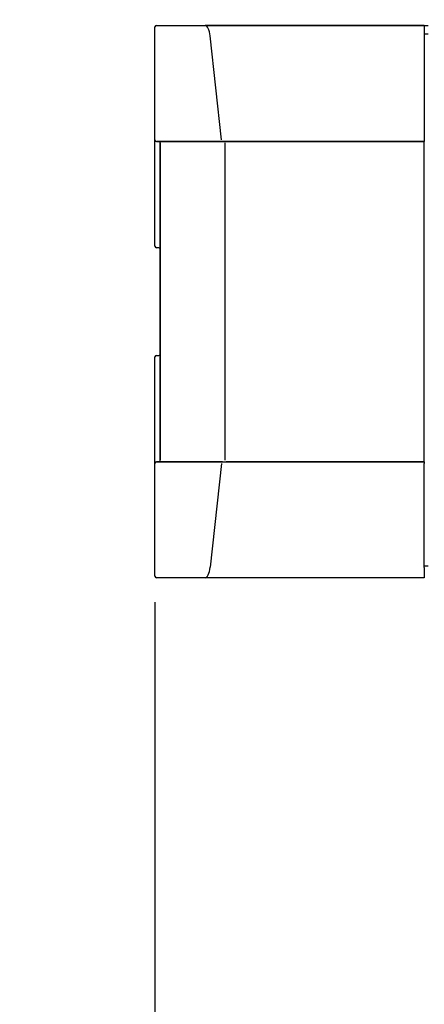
# Model space of a CAD drawing. Header units: millimetres. Extents: x -241 to 2698, y 66 to 2144.
# Tile 36 of 45: x 1180 to 1320, y 1228 to 1570. Entities that reach past the tile are written whole.
import ezdxf

# ---------------------------------------------------------------- set-up
doc = ezdxf.new("R2010")
doc.units = ezdxf.units.MM
doc.dimstyles.get("Standard").update_dxf_attribs({"dimtxt": 20, "dimasz": 10, "dimexe": 9, "dimexo": 9, "dimgap": 10, "dimtad": 0, "dimtih": 1, "dimtoh": 1, "dimdsep": 46, "dimtxsty": 'Standard', "dimcen": 0.09, "dimadec": 0, "dimazin": 0, "dimtfac": 1, "dimtofl": 0, "dimtmove": 0, "dimatfit": 3, "dimfxl": 0, "dimtolj": 1, "dimtzin": 0, "dimarcsym": 0})

# ---------------------------------------------------------------- blocks, each defined once
blk = doc.blocks.new('*D9')
at = {"color": 0, "lineweight": -2}
for p, q in [((851.42, 1694.59), (1066.31, 1694.59)), ((1057.31, 1684.59), (1057.31, 1366.76)), ((1057.31, 1008.94), (1057.31, 1326.76)), ((1474.71, 998.94), (1048.31, 998.94))]:
    blk.add_line(p, q, dxfattribs=at)
at = {"color": 0, "lineweight": 18}
for points in [[(1055.64, 1684.59), (1058.98, 1684.59), (1057.31, 1694.59)], [(1055.64, 1008.94), (1058.98, 1008.94), (1057.31, 998.94)]]:
    blk.add_solid(points, dxfattribs=at)
at = {"layer": 'Defpoints', "color": 0, "lineweight": 18}
for p in [(842.42, 1694.59), (1057.31, 1694.59), (1483.71, 998.94)]:
    blk.add_point(p, dxfattribs=at)
at = {"color": 0, "lineweight": 18, "insert": (1057.31, 1346.76), "char_height": 20, "attachment_point": 5}
blk.add_mtext('\\A1;695', dxfattribs=at)
blk = doc.blocks.new('*D15')
at = {"color": 0, "lineweight": -2}
for p, q in [((1484.86, 1654.05), (1484.86, 869.52)), ((1226.71, 1367.55), (1226.71, 869.52)), ((1236.71, 878.52), (1319.12, 878.52)), ((1474.86, 878.52), (1392.46, 878.52))]:
    blk.add_line(p, q, dxfattribs=at)
at = {"color": 0, "lineweight": 18}
for points in [[(1236.71, 880.19), (1236.71, 876.86), (1226.71, 878.52)], [(1474.86, 880.19), (1474.86, 876.86), (1484.86, 878.52)]]:
    blk.add_solid(points, dxfattribs=at)
at = {"layer": 'Defpoints', "color": 0, "lineweight": 18}
for p in [(1484.86, 1663.05), (1226.71, 1376.55), (1484.86, 878.52)]:
    blk.add_point(p, dxfattribs=at)
at = {"color": 0, "lineweight": 18, "insert": (1355.79, 878.52), "char_height": 20, "attachment_point": 5}
blk.add_mtext('\\A1;258', dxfattribs=at)
blk = doc.blocks.new('*D16')
at = {"color": 0, "lineweight": -2}
for p, q in [((1226.71, 1367.55), (1226.71, 825.55)), ((1819.71, 1367.55), (1819.71, 825.55)), ((1236.71, 834.55), (1486.55, 834.55)), ((1809.71, 834.55), (1559.88, 834.55))]:
    blk.add_line(p, q, dxfattribs=at)
at = {"color": 0, "lineweight": 18}
for points in [[(1236.71, 836.22), (1236.71, 832.89), (1226.71, 834.55)], [(1809.71, 836.22), (1809.71, 832.89), (1819.71, 834.55)]]:
    blk.add_solid(points, dxfattribs=at)
at = {"layer": 'Defpoints', "color": 0, "lineweight": 18}
for p in [(1226.71, 1376.55), (1819.71, 1376.55), (1226.71, 834.55)]:
    blk.add_point(p, dxfattribs=at)
at = {"color": 0, "lineweight": 18, "insert": (1523.21, 834.55), "char_height": 20, "attachment_point": 5}
blk.add_mtext('\\A1;593', dxfattribs=at)

msp = doc.modelspace()

# ---------------------------------------------------------------- linework, layer by layer
for p, q in [((1227.211, 1568.05), (1244.153, 1568.05)), ((1227.215, 1568.05), (1244.681, 1568.05)), ((1244.681, 1568.05), (1320.415, 1568.05)), ((1320.415, 1568.05), (1244.686, 1568.05)), ((1320.415, 1568.053), (1321.765, 1568.053)), ((1320.415, 1568.05), (1320.415, 1568.053)), ((1320.415, 1568.05), (1320.415, 1564.482)), ((1320.415, 1568.05), (1321.115, 1568.05)), ((1226.715, 1528.232), (1226.715, 1567.55)), ((1226.715, 1528.232), (1226.715, 1567.55)), ((1249.866, 1528.299), (1245.912, 1564.406)), ((1321.765, 1565.038), (1320.414, 1565.038)), ((1320.415, 1564.482), (1320.415, 1528.375)), ((1226.715, 1491.286), (1226.715, 1528.232)), ((1226.715, 1491.282), (1226.715, 1528.228)), ((1227.211, 1527.732), (1250.211, 1527.732)), ((1250.215, 1527.732), (1227.215, 1527.732)), ((1228.515, 1527.232), (1228.515, 1416.869)), ((1228.515, 1416.869), (1228.515, 1527.232)), ((1250.215, 1527.732), (1320.415, 1527.732)), ((1320.415, 1527.732), (1250.215, 1527.732)), ((1251.143, 1416.869), (1251.143, 1527.232)), ((1251.493, 1527.732), (1320.415, 1527.732)), ((1320.415, 1528.375), (1320.415, 1527.732)), ((1320.415, 1527.232), (1320.415, 1527.732)), ((1320.415, 1416.869), (1320.415, 1527.232)), ((1228.015, 1490.786), (1227.215, 1490.786)), ((1226.715, 1415.872), (1226.715, 1452.819)), ((1226.715, 1415.869), (1226.715, 1452.815)), ((1227.215, 1453.315), (1228.015, 1453.315)), ((1226.715, 1376.55), (1226.715, 1415.869)), ((1226.715, 1376.55), (1226.715, 1415.869)), ((1250.211, 1416.369), (1227.211, 1416.369)), ((1227.215, 1416.369), (1250.215, 1416.369)), ((1249.866, 1415.801), (1245.912, 1379.694)), ((1250.215, 1416.369), (1320.415, 1416.369)), ((1320.415, 1416.369), (1251.493, 1416.369)), ((1320.415, 1416.369), (1320.415, 1416.869)), ((1320.415, 1416.369), (1320.415, 1415.725)), ((1320.415, 1379.618), (1320.415, 1415.725)), ((1321.765, 1380.05), (1320.414, 1380.05)), ((1320.415, 1379.618), (1320.415, 1376.05)), ((1244.153, 1376.05), (1227.211, 1376.05)), ((1244.681, 1376.05), (1227.215, 1376.05)), ((1320.415, 1376.05), (1244.681, 1376.05)), ((1320.415, 1376.05), (1244.686, 1376.05))]:
    msp.add_line(p, q)
for centre, start, end in [((1227.215, 1567.55), 90, 180), ((1227.215, 1528.232), 180, 270), ((1228.015, 1527.232), 0, 90), ((1227.215, 1491.286), 180, 270), ((1228.015, 1490.286), 0, 90), ((1227.215, 1452.815), 90, 180), ((1228.015, 1453.815), 270, 0), ((1227.215, 1415.869), 90, 180), ((1228.015, 1416.869), 270, 0), ((1227.215, 1376.55), 180, 270)]:
    msp.add_arc(centre, 0.5, start, end)
for centre, start_param, end_param in [((1244.149, 1563.05), 4.9870102, 6.2810037), ((1244.149, 1381.05), 3.1437743, 4.4377677)]:
    msp.add_ellipse(centre, major_axis=(0, 5), ratio=0.3663169, start_param=start_param, end_param=end_param)

# ---------------------------------------------------------------- dimensions: what is measured, and where the dimension line sits
at = {"lineweight": 18}
dim = msp.add_linear_dim(base=(1057.311, 1694.589), p1=(1483.715, 998.937), p2=(842.418, 1694.589), angle=90, text='695', dimstyle='Standard', dxfattribs=at)
dim.commit()
dim.dimension.update_dxf_attribs({"geometry": '*D9', "text_midpoint": (1057.311, 1346.763)})
dim = msp.add_linear_dim(base=(1484.865, 878.525), p1=(1226.715, 1376.55), p2=(1484.865, 1663.05), text='258', dimstyle='Standard', dxfattribs=at)
dim.commit()
dim.dimension.update_dxf_attribs({"geometry": '*D15', "text_midpoint": (1355.79, 878.525)})
dim = msp.add_linear_dim(base=(1226.715, 834.553), p1=(1819.715, 1376.55), p2=(1226.715, 1376.55), dimstyle='Standard', dxfattribs=at)
dim.commit()
dim.dimension.update_dxf_attribs({"geometry": '*D16', "text_midpoint": (1523.215, 834.553)})

doc.saveas('drawing.dxf')
